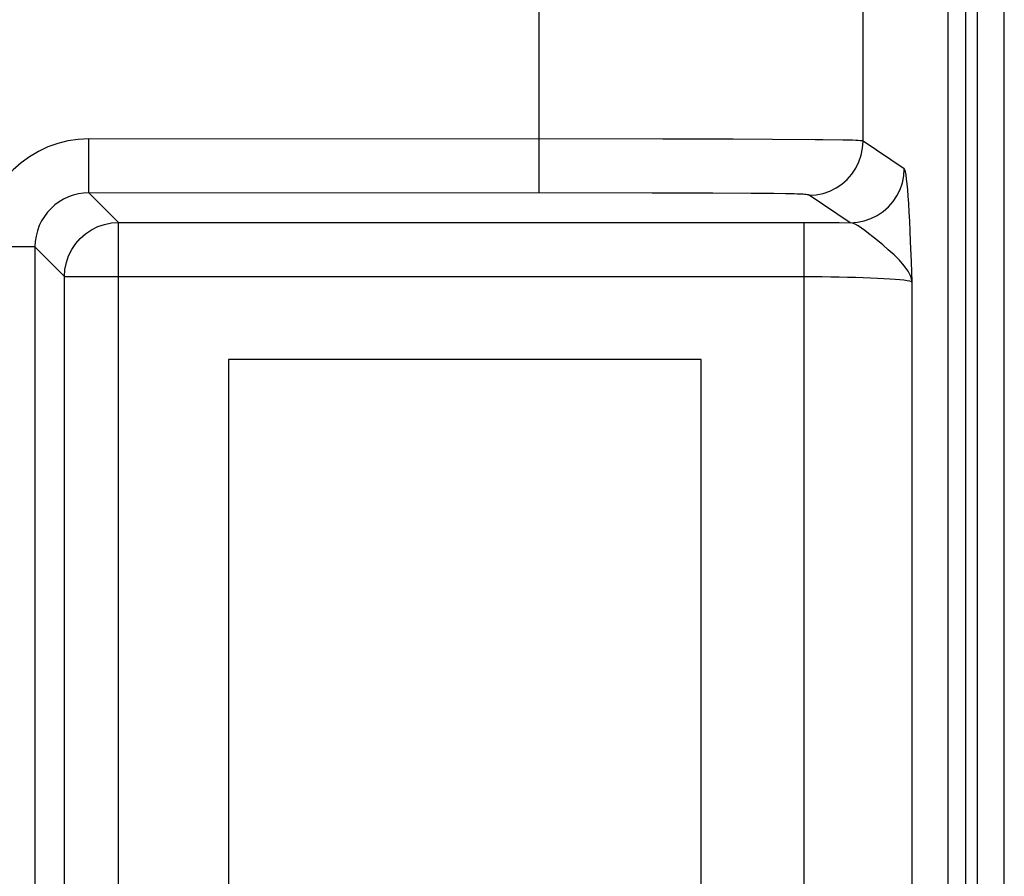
# Model space of a CAD drawing. Header units: millimetres. Extents: x 0 to 1682, y 0 to 1188.
# Tile 53 of 73: x 1307 to 1325, y 631 to 647. Entities that reach past the tile are written whole.
import ezdxf

# ---------------------------------------------------------------- set-up
doc = ezdxf.new("R2010")
doc.units = ezdxf.units.MM
doc.header["$LTSCALE"] = 92.51
doc.layers.add('PROCESSING_MODULE_COVER-SHAPE', color=7, linetype='CONTINUOUS')
doc.layers.add('REAR_CASE_15_RT1540__2024-SHAPE', color=7, linetype='CONTINUOUS')

msp = doc.modelspace()

# ---------------------------------------------------------------- linework, layer by layer
at = {"layer": 'PROCESSING_MODULE_COVER-SHAPE', "color": 7, "linetype": 'Continuous'}
for p, q in [((1324.098554, 611.777414), (1324.098554, 749.777414)), ((1316.528568, 643.758317), (1316.528568, 649.645129)), ((1322.520346, 644.714465), (1322.520346, 648.757273)), ((1318.812759, 644.755925), (1308.192042, 644.757708)), ((1308.192042, 643.758317), (1308.192042, 644.757708)), ((1320.117567, 644.751979), (1318.812759, 644.755925)), ((1320.846019, 644.747821), (1320.117567, 644.751979)), ((1323.283177, 644.206169), (1322.520346, 644.714465)), ((1318.618091, 643.756792), (1308.192042, 643.758317)), ((1308.192042, 643.758317), (1308.739243, 643.211116)), ((1319.74191, 643.753655), (1318.618091, 643.756792)), ((1320.450051, 643.749665), (1319.74191, 643.753655)), ((1320.870207, 643.745662), (1320.450051, 643.749665)), ((1321.086732, 643.742583), (1320.870207, 643.745662)), ((1322.284548, 643.206778), (1321.521716, 643.715074)), ((1308.739243, 616.343712), (1308.739243, 643.211116)), ((1321.430231, 616.343712), (1321.430231, 643.211116)), ((1307.192651, 642.758927), (1306.19326, 642.758927)), ((1307.192651, 642.758927), (1307.739852, 642.211725)), ((1307.192651, 642.758927), (1307.192651, 616.795901)), ((1307.739852, 617.343103), (1307.739852, 642.211725)), ((1323.42749, 617.442382), (1323.42749, 642.112446)), ((1319.523554, 640.677414), (1310.773554, 640.677414)), ((1310.773554, 640.677414), (1310.773554, 618.877414)), ((1319.523554, 618.877414), (1319.523554, 640.677414))]:
    msp.add_line(p, q, dxfattribs=at)
for points in [[(1308.192042, 644.757708), (1307.995359, 644.747799), (1307.80337, 644.719593), (1307.615513, 644.672857), (1307.433473, 644.608292), (1307.258095, 644.526174), (1307.091336, 644.427548), (1306.934969, 644.313067), (1306.790399, 644.184184), (1306.659443, 644.04235), (1306.542632, 643.888226), (1306.440781, 643.722862), (1306.354853, 643.546545), (1306.285507, 643.358649), (1306.23448, 643.162959), (1306.203976, 642.963498), (1306.19326, 642.758927)], [(1321.776579, 644.7393), (1321.635356, 644.740818), (1320.846019, 644.747821)], [(1321.521716, 643.715074), (1321.651915, 643.723842), (1321.779891, 643.749521), (1321.903459, 643.791673), (1322.02051, 643.849577), (1322.129046, 643.922245), (1322.227215, 644.008437), (1322.313339, 644.106681), (1322.385951, 644.2153), (1322.443809, 644.332439), (1322.485926, 644.4561), (1322.511585, 644.584171), (1322.520346, 644.714465)], [(1322.520346, 644.714465), (1322.514247, 644.716834), (1322.504173, 644.719298), (1322.488821, 644.721898), (1322.466073, 644.724514), (1322.433026, 644.727073), (1322.38715, 644.729472), (1322.324828, 644.731564), (1322.24533, 644.733408), (1322.148611, 644.734956), (1321.776579, 644.7393)], [(1322.284548, 643.206778), (1322.414745, 643.215546), (1322.542719, 643.241225), (1322.666286, 643.283376), (1322.783337, 643.341279), (1322.891873, 643.413947), (1322.990041, 643.500138), (1323.076167, 643.598381), (1323.148779, 643.707), (1323.206638, 643.82414), (1323.248757, 643.947801), (1323.274416, 644.075873), (1323.283177, 644.206169)], [(1323.400279, 642.862514), (1323.392323, 643.051826), (1323.383929, 643.234178), (1323.375135, 643.404066), (1323.36606, 643.559749), (1323.356884, 643.696832), (1323.34747, 643.81778), (1323.337784, 643.92371), (1323.327696, 644.014259), (1323.31698, 644.090469), (1323.305896, 644.149235), (1323.294652, 644.187457), (1323.283177, 644.206169)], [(1308.192042, 643.758317), (1308.094027, 643.75363), (1307.997493, 643.739473), (1307.903477, 643.716178), (1307.812387, 643.68398), (1307.724624, 643.643012), (1307.64122, 643.593706), (1307.562983, 643.536524), (1307.490716, 643.472059), (1307.425257, 643.401131), (1307.366863, 643.324051), (1307.316022, 643.241329), (1307.273067, 643.153117), (1307.238365, 643.059152), (1307.21304, 642.961163), (1307.197724, 642.860834), (1307.192651, 642.758927)], [(1321.521716, 643.715074), (1321.517361, 643.717591), (1321.509504, 643.720206), (1321.498398, 643.722969), (1321.483283, 643.725734), (1321.463164, 643.728407), (1321.438998, 643.730873), (1321.411876, 643.73294), (1321.380405, 643.734748), (1321.345201, 643.736329), (1321.301323, 643.737821), (1321.244115, 643.739396), (1321.086732, 643.742583)], [(1307.739852, 642.211725), (1307.748548, 642.342071), (1307.774168, 642.470191), (1307.816275, 642.593895), (1307.874151, 642.711069), (1307.946805, 642.819714), (1308.032997, 642.917971), (1308.131254, 643.004163), (1308.239899, 643.076818), (1308.357074, 643.134693), (1308.480777, 643.1768), (1308.608897, 643.20242), (1308.739243, 643.211116)], [(1308.739243, 643.211116), (1321.652062, 643.210815), (1321.868392, 643.209992), (1322.079221, 643.208646), (1322.284548, 643.206778)], [(1323.427485, 642.112446), (1323.402281, 642.210009), (1323.354213, 642.309825), (1323.283438, 642.411168), (1323.194473, 642.512204), (1323.09404, 642.611829), (1322.987945, 642.706994), (1322.885373, 642.795296), (1322.788478, 642.87554), (1322.701739, 642.945973), (1322.624017, 643.008046), (1322.553293, 643.062062), (1322.489499, 643.108464), (1322.430116, 643.147488), (1322.376077, 643.177396), (1322.32706, 643.19728), (1322.284539, 643.206778)], [(1323.42749, 642.112446), (1323.421252, 642.295305), (1323.414637, 642.48127), (1323.400279, 642.862514)], [(1307.739852, 642.211725), (1321.599672, 642.211327), (1321.765398, 642.210243), (1321.925656, 642.208467), (1322.081515, 642.206015), (1322.233827, 642.202896), (1322.381203, 642.199124), (1322.522734, 642.194713), (1322.657755, 642.189671), (1322.785633, 642.183995), (1322.905005, 642.177726), (1323.01483, 642.170878), (1323.113688, 642.163524), (1323.200427, 642.155717), (1323.274155, 642.147535), (1323.334107, 642.13905), (1323.379856, 642.130328), (1323.411048, 642.121471), (1323.42749, 642.112446)]]:
    msp.add_lwpolyline(points, dxfattribs=at)
at = {"layer": 'REAR_CASE_15_RT1540__2024-SHAPE', "color": 7, "linetype": 'Continuous'}
for p, q in [((1324.635761, 749.777414), (1324.635761, 611.777414)), ((1325.135075, 611.777414), (1325.135075, 749.777414)), ((1324.423387, 615.012178), (1324.423387, 746.542649))]:
    msp.add_line(p, q, dxfattribs=at)

doc.saveas('drawing.dxf')
